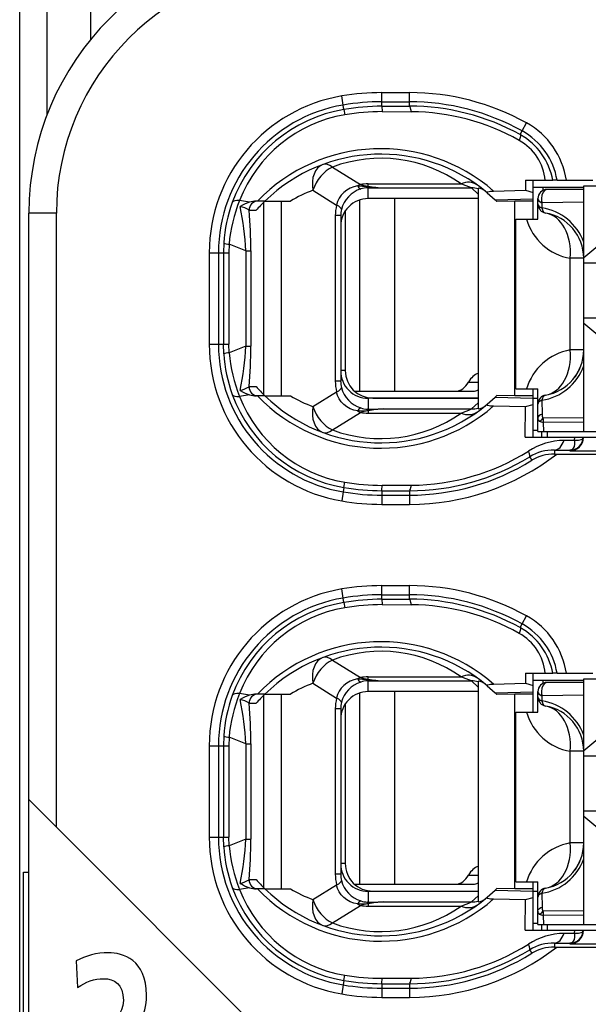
# Model space of a CAD drawing. Extents: x 0 to 240, y 0 to 169.
# Tile 13 of 26: x 48.46 to 54.66, y 59.22 to 69.96. Entities that reach past the tile are written whole.
import ezdxf

# ---------------------------------------------------------------- set-up
doc = ezdxf.new("R2010")
doc.units = 0
doc.header["$LTSCALE"] = 13.1923
doc.header["$MEASUREMENT"] = 0
doc.layers.get('0').update_dxf_attribs({"linetype": 'CONTINUOUS'})

msp = doc.modelspace()

# ---------------------------------------------------------------- linework, layer by layer
at = {"color": 7, "linetype": 'CONTINUOUS'}
for p, q in [((48.4606, 13.1936), (48.4606, 132.8286)), ((48.7607, 68.9217), (48.7607, 74.7674)), ((49.2358, 69.7403), (49.2358, 71.3195)), ((52.4108, 69.0113), (52.4108, 69.1601)), ((52.4108, 69.1601), (52.7106, 69.1601)), ((52.7106, 69.012), (52.7106, 69.1601)), ((51.9885, 69.0247), (51.9719, 69.1236)), ((52.4108, 69.0602), (52.7106, 69.0602)), ((51.9968, 68.9768), (51.9885, 69.0247)), ((51.9968, 68.9761), (52.0057, 68.919)), ((52.4108, 69.0113), (52.7106, 69.012)), ((52.4108, 69.0109), (52.4115, 68.9527)), ((52.4115, 68.9527), (52.7312, 68.9517)), ((53.9398, 68.7419), (53.9884, 68.8294)), ((53.9181, 68.7022), (53.9398, 68.7419)), ((51.8706, 68.3491), (52.1762, 68.1583)), ((53.9746, 68.2044), (53.9756, 68.0949)), ((53.9746, 68.2044), (54.2726, 68.2044)), ((54.0607, 67.7793), (54.0607, 68.2044)), ((54.2733, 68.2044), (54.2743, 68.2044)), ((54.3205, 68.2044), (54.2747, 68.2044)), ((54.3209, 68.2044), (54.7108, 68.2044)), ((51.6584, 68.0949), (51.9158, 67.9336)), ((51.996, 68.0725), (51.9675, 68.0432)), ((52.0291, 68.0976), (51.996, 68.0725)), ((52.0657, 68.1176), (52.0291, 68.0976)), ((52.1046, 68.1324), (52.0657, 68.1176)), ((52.1456, 68.1421), (52.1046, 68.1324)), ((52.1456, 68.1421), (52.2517, 68.1376)), ((52.2517, 68.1376), (52.2606, 68.141)), ((52.2517, 68.1376), (52.2517, 68.1217)), ((52.2658, 68.1355), (52.2517, 68.1376)), ((52.2606, 68.1221), (52.2517, 68.1217)), ((52.2606, 68.141), (52.2606, 68.1652)), ((52.2606, 68.1652), (53.2728, 68.1652)), ((52.2606, 68.0046), (52.2606, 68.1221)), ((52.2606, 68.1221), (52.4305, 68.1207)), ((52.2658, 68.1355), (52.261, 68.1224)), ((52.4305, 68.1207), (53.3862, 68.1207)), ((53.4606, 68.0518), (53.3862, 68.1207)), ((53.4606, 68.119), (53.4606, 65.7129)), ((53.5594, 68.0684), (53.6442, 67.9929)), ((53.6277, 68.0873), (53.9756, 68.0949)), ((53.9756, 68.0952), (54.0607, 68.0704)), ((54.06, 68.1293), (54.6109, 68.1293)), ((54.1651, 68.1293), (54.1651, 68.0935)), ((54.6109, 68.1045), (54.2106, 68.1045)), ((54.6109, 65.4645), (54.6109, 68.1445)), ((54.6109, 68.1445), (54.8107, 68.1445)), ((50.9649, 67.9646), (50.8588, 67.9853)), ((51.1344, 67.9771), (51.0414, 67.9771)), ((51.1223, 65.8666), (51.1223, 67.965)), ((51.1348, 67.9771), (51.4124, 67.9771)), ((51.3167, 65.8545), (51.3167, 67.9771)), ((51.9268, 67.9726), (51.9158, 67.9336)), ((51.9444, 68.0094), (51.9268, 67.9726)), ((51.9675, 68.0432), (51.9444, 68.0094)), ((52.1642, 67.9888), (52.1642, 65.9045)), ((53.4606, 68.0046), (52.2606, 68.0046)), ((52.5459, 68.0046), (52.5459, 65.9045)), ((53.6442, 67.9929), (54.0607, 68.0019)), ((53.6442, 67.9929), (53.6608, 67.9771)), ((53.6611, 67.9767), (53.6652, 67.9729)), ((53.8606, 67.9771), (53.6652, 67.9729)), ((53.8606, 65.8545), (53.8606, 67.9771)), ((54.0607, 67.9771), (53.8606, 67.9771)), ((54.1107, 67.7793), (54.1107, 68.0046)), ((54.1555, 67.9602), (54.1548, 67.903)), ((54.6109, 67.9664), (54.1555, 67.9602)), ((50.9611, 67.8772), (51.0393, 67.8772)), ((52.0105, 67.8699), (52.0105, 66.1294)), ((48.5605, 51.0441), (48.5605, 67.8448)), ((48.8606, 67.8448), (48.5605, 67.8448)), ((48.8606, 61.1532), (48.8606, 67.8448)), ((51.902, 67.8186), (51.902, 66.013)), ((51.9606, 67.8186), (51.902, 67.8186)), ((51.9606, 67.8186), (51.9606, 66.013)), ((53.8709, 65.9293), (53.8709, 67.7793)), ((53.8709, 67.7793), (54.1107, 67.7793)), ((54.6109, 67.3624), (54.8907, 67.5933)), ((50.6855, 67.5209), (50.6817, 67.4145)), ((50.7434, 67.5075), (50.7403, 67.4145)), ((50.9263, 67.4355), (50.7434, 67.5075)), ((50.9263, 67.4355), (50.9263, 66.3957)), ((50.9263, 67.4355), (50.9818, 67.4355)), ((50.9818, 67.4355), (50.9818, 66.3957)), ((50.5274, 67.4145), (50.5274, 66.4171)), ((50.5274, 67.4145), (50.7403, 67.4145)), ((50.6276, 67.4145), (50.6276, 66.4171)), ((50.6817, 67.4145), (50.6817, 66.4171)), ((50.7403, 67.4145), (50.7403, 66.4171)), ((54.4642, 66.3544), (54.4642, 67.3545)), ((54.6109, 67.3545), (54.4642, 67.3545)), ((54.6109, 67.3045), (55.4987, 67.3045)), ((54.6109, 66.7044), (55.4987, 66.7044)), ((54.6109, 66.6465), (54.8907, 66.4157)), ((50.5274, 66.4171), (50.7403, 66.4171)), ((50.6855, 66.3107), (50.6817, 66.4171)), ((50.7434, 66.3241), (50.7403, 66.4171)), ((50.9263, 66.3957), (50.7434, 66.3241)), ((50.9263, 66.3957), (50.9818, 66.3957)), ((54.6109, 66.3544), (54.4642, 66.3544)), ((52.0105, 66.1294), (51.9606, 66.1294)), ((50.9611, 65.9544), (51.0393, 65.9544)), ((51.9606, 66.013), (51.902, 66.013)), ((53.3548, 66.0044), (53.4606, 66.0044)), ((53.8709, 65.9293), (54.1107, 65.9293)), ((54.0607, 65.4046), (54.0607, 65.9293)), ((54.1107, 65.4645), (54.1107, 65.9293)), ((50.9649, 65.8666), (50.8588, 65.8466)), ((51.1344, 65.8545), (51.0414, 65.8545)), ((51.1348, 65.8545), (51.4124, 65.8545)), ((51.6584, 65.737), (51.9158, 65.8976)), ((51.9268, 65.859), (51.9158, 65.8976)), ((51.9444, 65.8221), (51.9268, 65.859)), ((51.9675, 65.7884), (51.9444, 65.8221)), ((52.1121, 65.9045), (53.4065, 65.9045)), ((52.2606, 65.827), (52.2606, 65.7094)), ((53.4606, 65.827), (52.2606, 65.827)), ((52.3106, 65.8294), (53.4606, 65.8294)), ((53.5594, 65.7632), (53.6442, 65.839)), ((53.6442, 65.839), (53.6608, 65.8545)), ((53.6442, 65.839), (54.0607, 65.8297)), ((53.6611, 65.8549), (53.6652, 65.859)), ((53.8606, 65.8545), (53.6652, 65.859)), ((54.0607, 65.8545), (53.8606, 65.8545)), ((54.0607, 65.8294), (54.1107, 65.8294)), ((54.1548, 65.8059), (54.1572, 65.6561)), ((51.996, 65.7591), (51.9675, 65.7884)), ((52.0291, 65.7339), (51.996, 65.7591)), ((52.0657, 65.7139), (52.0291, 65.7339)), ((52.1046, 65.6991), (52.0657, 65.7139)), ((52.1456, 65.6895), (52.1046, 65.6991)), ((52.2517, 65.694), (52.2517, 65.7094)), ((52.2606, 65.7094), (52.2517, 65.7094)), ((52.2606, 65.7094), (52.4305, 65.7109)), ((52.2658, 65.6957), (52.261, 65.7091)), ((52.4305, 65.7109), (53.3862, 65.7109)), ((53.4606, 65.7797), (53.3862, 65.7109)), ((53.6277, 65.7443), (53.9756, 65.7363)), ((53.9725, 65.4046), (53.9756, 65.7363)), ((53.9756, 65.7363), (54.0607, 65.7611)), ((51.8706, 65.4824), (52.1762, 65.6733)), ((52.1456, 65.6895), (52.2517, 65.694)), ((52.2658, 65.6957), (52.2517, 65.694)), ((52.2517, 65.694), (52.2606, 65.6905)), ((52.2606, 65.6905), (52.2606, 65.6664)), ((52.2606, 65.6664), (53.2728, 65.6664)), ((54.6109, 65.6157), (54.1662, 65.6109)), ((54.1369, 65.5737), (54.1727, 65.562)), ((54.6109, 65.5661), (54.1727, 65.562)), ((54.1741, 65.4645), (54.1727, 65.562)), ((53.9725, 65.4046), (57.6857, 65.4046)), ((54.0607, 65.4793), (54.1107, 65.4793)), ((54.111, 65.4645), (57.5407, 65.4645)), ((54.1558, 65.4046), (54.1558, 65.4645)), ((54.2106, 65.4645), (54.2106, 65.4046)), ((54.5117, 65.3704), (54.5124, 65.4046)), ((54.5689, 65.3732), (54.5823, 65.3773)), ((54.5823, 65.3773), (54.593, 65.3832)), ((54.593, 65.3832), (54.6002, 65.3905)), ((54.6002, 65.3905), (54.6044, 65.4042)), ((54.3966, 65.3691), (54.5117, 65.3704)), ((54.4852, 65.2692), (54.4697, 65.2623)), ((54.4969, 65.2826), (54.4852, 65.2692)), ((54.5055, 65.3023), (54.4969, 65.2826)), ((54.5107, 65.3267), (54.5055, 65.3023)), ((54.512, 65.3477), (54.5107, 65.3267)), ((54.5117, 65.3704), (54.512, 65.3477)), ((54.5117, 65.3704), (54.5524, 65.3704)), ((54.5524, 65.3704), (54.5689, 65.3732)), ((54.0214, 65.1896), (54.0452, 65.1513)), ((54.2912, 65.263), (54.2912, 65.2196)), ((54.2912, 65.263), (54.4607, 65.2609)), ((54.2912, 65.2196), (55.2807, 65.2196)), ((54.4697, 65.2623), (54.4607, 65.2609)), ((54.4607, 65.2609), (54.4607, 65.2547)), ((54.4607, 65.2547), (55.2459, 65.2547)), ((51.9968, 64.8551), (51.9885, 64.8068)), ((51.9968, 64.8554), (52.0057, 64.9129)), ((52.4108, 64.8206), (52.4115, 64.8785)), ((52.4115, 64.8785), (52.7312, 64.8799)), ((51.9885, 64.8068), (51.9719, 64.7083)), ((52.4108, 64.8199), (52.4108, 64.6711)), ((52.4108, 64.8199), (52.7106, 64.8199)), ((52.4108, 64.7714), (52.7106, 64.7714)), ((52.7106, 64.8199), (52.7106, 64.6711)), ((52.4108, 64.6711), (52.7106, 64.6711)), ((52.4108, 63.6362), (52.4108, 63.785)), ((52.4108, 63.785), (52.7106, 63.785)), ((52.7106, 63.6368), (52.7106, 63.785)), ((51.9885, 63.65), (51.9719, 63.7485)), ((52.4108, 63.6851), (52.7106, 63.6851)), ((51.9968, 63.6017), (51.9885, 63.65)), ((51.9968, 63.601), (52.0057, 63.5438)), ((52.4108, 63.6362), (52.7106, 63.6368)), ((52.4108, 63.6358), (52.4115, 63.5776)), ((52.4115, 63.5776), (52.7312, 63.5766)), ((53.9398, 63.3667), (53.9884, 63.4543)), ((53.9181, 63.3271), (53.9398, 63.3667)), ((51.8706, 62.974), (52.1762, 62.7831)), ((53.9746, 62.8293), (53.9756, 62.7201)), ((53.9746, 62.8293), (54.2726, 62.8293)), ((54.0607, 62.4045), (54.0607, 62.8293)), ((54.2733, 62.8293), (54.2743, 62.8293)), ((54.3205, 62.8293), (54.2747, 62.8293)), ((54.3209, 62.8293), (54.7108, 62.8293)), ((51.6584, 62.7197), (51.9158, 62.5589)), ((51.996, 62.6974), (51.9675, 62.6681)), ((52.0291, 62.7225), (51.996, 62.6974)), ((52.0657, 62.7425), (52.0291, 62.7225)), ((52.1046, 62.7573), (52.0657, 62.7425)), ((52.1456, 62.7673), (52.1046, 62.7573)), ((52.1456, 62.7673), (52.2517, 62.7625)), ((52.2517, 62.7625), (52.2606, 62.7659)), ((52.2517, 62.7625), (52.2517, 62.7466)), ((52.2658, 62.7604), (52.2517, 62.7625)), ((52.2606, 62.747), (52.2517, 62.7466)), ((52.2606, 62.7659), (52.2606, 62.7901)), ((52.2606, 62.7901), (53.2728, 62.7901)), ((52.2606, 62.6295), (52.2606, 62.747)), ((52.2606, 62.747), (52.4305, 62.7456)), ((52.2658, 62.7604), (52.261, 62.7473)), ((52.4305, 62.7456), (53.3862, 62.7456)), ((53.4606, 62.6767), (53.3862, 62.7456)), ((53.4606, 62.7439), (53.4606, 60.3378)), ((53.5594, 62.6932), (53.6442, 62.6178)), ((53.6277, 62.7122), (53.9756, 62.7201)), ((53.9756, 62.7201), (54.0607, 62.6953)), ((54.06, 62.7542), (54.6109, 62.7542)), ((54.1651, 62.7542), (54.1651, 62.7184)), ((54.6109, 62.7294), (54.2106, 62.7294)), ((54.6109, 60.0894), (54.6109, 62.7694)), ((54.6109, 62.7694), (54.8107, 62.7694)), ((50.9649, 62.5895), (50.8588, 62.6102)), ((51.1344, 62.6019), (51.0414, 62.6019)), ((51.1223, 60.4914), (51.1223, 62.5899)), ((51.1348, 62.6019), (51.4124, 62.6019)), ((51.3167, 60.4794), (51.3167, 62.6019)), ((51.9268, 62.5975), (51.9158, 62.5589)), ((51.9444, 62.6343), (51.9268, 62.5975)), ((51.9675, 62.6681), (51.9444, 62.6343)), ((52.1642, 62.6137), (52.1642, 60.5293)), ((53.4606, 62.6295), (52.2606, 62.6295)), ((52.5459, 62.6295), (52.5459, 60.5293)), ((53.6442, 62.6178), (54.0607, 62.6267)), ((53.6442, 62.6178), (53.6608, 62.6019)), ((53.6611, 62.6016), (53.6652, 62.5978)), ((53.8606, 62.6019), (53.6652, 62.5978)), ((53.8606, 60.4794), (53.8606, 62.6019)), ((54.0607, 62.6019), (53.8606, 62.6019)), ((54.1107, 62.4045), (54.1107, 62.6295)), ((54.6109, 62.5913), (54.1555, 62.585)), ((50.9611, 62.502), (51.0393, 62.502)), ((52.0105, 62.4948), (52.0105, 60.7546)), ((54.1555, 62.585), (54.1548, 62.5279)), ((51.902, 62.4434), (51.902, 60.6379)), ((51.9606, 62.4434), (51.902, 62.4434)), ((51.9606, 62.4434), (51.9606, 60.6379)), ((53.8709, 60.5545), (53.8709, 62.4045)), ((53.8709, 62.4045), (54.1107, 62.4045)), ((54.6109, 61.9873), (54.8907, 62.2182)), ((50.6855, 62.1458), (50.6817, 62.0393)), ((50.7434, 62.1324), (50.7403, 62.0393)), ((50.9263, 62.0604), (50.7434, 62.1324)), ((50.9263, 62.0604), (50.9263, 61.0206)), ((50.9263, 62.0604), (50.9818, 62.0604)), ((50.9818, 62.0604), (50.9818, 61.0206)), ((50.5274, 62.0393), (50.5274, 61.042)), ((50.5274, 62.0393), (50.7403, 62.0393)), ((50.6276, 62.0393), (50.6276, 61.042)), ((50.6817, 62.0393), (50.6817, 61.042)), ((50.7403, 62.0393), (50.7403, 61.042)), ((54.4642, 60.9792), (54.4642, 61.9794)), ((54.6109, 61.9794), (54.4642, 61.9794)), ((54.6109, 61.9294), (55.4987, 61.9294)), ((48.5609, 61.4526), (48.8606, 61.1532)), ((54.6109, 61.3293), (55.4987, 61.3293)), ((54.6109, 61.2717), (54.8907, 61.0406)), ((51.1606, 58.8529), (48.8606, 61.1532)), ((50.5274, 61.042), (50.7403, 61.042)), ((50.6855, 60.9355), (50.6817, 61.042)), ((50.7434, 60.9489), (50.7403, 61.042)), ((50.9263, 61.0206), (50.7434, 60.9489)), ((50.9263, 61.0206), (50.9818, 61.0206)), ((54.6109, 60.9792), (54.4642, 60.9792)), ((48.501, 58.228), (48.501, 60.6609)), ((48.501, 60.6609), (48.5605, 60.6609)), ((52.0105, 60.7546), (51.9606, 60.7546)), ((50.9611, 60.5796), (51.0393, 60.5796)), ((51.9606, 60.6379), (51.902, 60.6379)), ((53.3548, 60.6293), (53.4606, 60.6293)), ((53.8709, 60.5545), (54.1107, 60.5545)), ((54.0607, 60.0294), (54.0607, 60.5545)), ((54.1107, 60.0894), (54.1107, 60.5545)), ((50.9649, 60.4914), (50.8588, 60.4715)), ((51.1344, 60.4794), (51.0414, 60.4794)), ((51.1348, 60.4794), (51.4124, 60.4794)), ((51.6584, 60.3619), (51.9158, 60.5224)), ((51.9268, 60.4838), (51.9158, 60.5224)), ((51.9444, 60.447), (51.9268, 60.4838)), ((51.9675, 60.4136), (51.9444, 60.447)), ((52.1121, 60.5293), (53.4065, 60.5293)), ((52.2606, 60.4518), (52.2606, 60.3343)), ((53.4606, 60.4518), (52.2606, 60.4518)), ((52.3106, 60.4542), (53.4606, 60.4542)), ((53.5594, 60.3881), (53.6442, 60.4639)), ((53.6442, 60.4639), (53.6608, 60.4794)), ((53.6442, 60.4639), (54.0607, 60.4549)), ((53.6611, 60.4797), (53.6652, 60.4838)), ((53.8606, 60.4794), (53.6652, 60.4838)), ((54.0607, 60.4794), (53.8606, 60.4794)), ((54.0607, 60.4542), (54.1107, 60.4542)), ((51.996, 60.3839), (51.9675, 60.4136)), ((52.0291, 60.3588), (51.996, 60.3839)), ((52.0657, 60.3388), (52.0291, 60.3588)), ((52.1046, 60.324), (52.0657, 60.3388)), ((52.2517, 60.3188), (52.2517, 60.3343)), ((52.2606, 60.3343), (52.2517, 60.3343)), ((52.2606, 60.3343), (52.4305, 60.3357)), ((52.2658, 60.3206), (52.261, 60.334)), ((52.4305, 60.3357), (53.3862, 60.3357)), ((53.4606, 60.4046), (53.3862, 60.3357)), ((53.6277, 60.3695), (53.9756, 60.3612)), ((53.9725, 60.0294), (53.9756, 60.3612)), ((53.9756, 60.3612), (54.0607, 60.386)), ((54.1548, 60.4308), (54.1572, 60.2809)), ((51.8706, 60.1073), (52.1762, 60.2982)), ((52.1456, 60.3144), (52.1046, 60.324)), ((52.1456, 60.3144), (52.2517, 60.3188)), ((52.2658, 60.3206), (52.2517, 60.3188)), ((52.2517, 60.3188), (52.2606, 60.3157)), ((52.2606, 60.3157), (52.2606, 60.2913)), ((52.2606, 60.2913), (53.2728, 60.2913)), ((54.1107, 60.2351), (54.1121, 60.2434)), ((54.1121, 60.2434), (54.1155, 60.2513)), ((54.1155, 60.2513), (54.121, 60.2589)), ((54.121, 60.2589), (54.1283, 60.2658)), ((54.1283, 60.2658), (54.1414, 60.2744)), ((54.1414, 60.2744), (54.1572, 60.2809)), ((54.6109, 60.2406), (54.1662, 60.2358)), ((54.1369, 60.1986), (54.1727, 60.1869)), ((54.6109, 60.191), (54.1727, 60.1869)), ((54.1741, 60.0894), (54.1727, 60.1869)), ((53.9725, 60.0294), (57.6857, 60.0294)), ((54.0607, 60.1042), (54.1107, 60.1042)), ((54.111, 60.0894), (57.5407, 60.0894)), ((54.1558, 60.0294), (54.1558, 60.0894)), ((54.2106, 60.0894), (54.2106, 60.0294)), ((54.5117, 59.9953), (54.5124, 60.0294)), ((54.593, 60.0081), (54.6002, 60.0153)), ((54.6002, 60.0153), (54.6044, 60.0291)), ((54.3966, 59.994), (54.5117, 59.9953)), ((54.4969, 59.9078), (54.4852, 59.8941)), ((54.5055, 59.9271), (54.4969, 59.9078)), ((54.5107, 59.9516), (54.5055, 59.9271)), ((54.512, 59.9726), (54.5107, 59.9516)), ((54.5117, 59.9953), (54.512, 59.9726)), ((54.5117, 59.9953), (54.5524, 59.9953)), ((54.5524, 59.9953), (54.5689, 59.9981)), ((54.5689, 59.9981), (54.5823, 60.0022)), ((54.5823, 60.0022), (54.593, 60.0081)), ((54.0214, 59.8145), (54.0452, 59.7762)), ((54.2912, 59.8878), (54.2912, 59.8444)), ((54.2912, 59.8878), (54.4607, 59.8858)), ((54.2912, 59.8444), (55.2807, 59.8444)), ((54.4697, 59.8871), (54.4607, 59.8858)), ((54.4607, 59.8858), (54.4607, 59.8796)), ((54.4607, 59.8796), (55.2459, 59.8796)), ((54.4852, 59.8941), (54.4697, 59.8871)), ((51.9968, 59.4799), (51.9885, 59.4317)), ((51.9968, 59.4803), (52.0057, 59.5378)), ((52.4108, 59.4455), (52.4115, 59.5037)), ((52.4115, 59.5037), (52.7312, 59.5048)), ((51.9885, 59.4317), (51.9719, 59.3332)), ((52.4108, 59.4451), (52.4108, 59.296)), ((52.4108, 59.4451), (52.7106, 59.4448)), ((52.4108, 59.3962), (52.7106, 59.3962)), ((52.7106, 59.4448), (52.7106, 59.296)), ((52.4108, 59.296), (52.7106, 59.296))]:
    msp.add_line(p, q, dxfattribs=at)
for centre, radius, start, end in [((51.5609, 67.8444), 3.0004, 90.00668, 179.99332), ((51.5604, 67.8446), 2.6998, 89.99649, 179.99602), ((52.4127, 66.4815), 2.6787, 90.03939, 99.47112), ((52.7112, 66.5285), 2.6316, 60.96488, 90.01261), ((52.261, 67.4142), 1.7337, 99.60002, 179.99155), ((52.4094, 66.5466), 2.5136, 89.9662, 99.63955), ((52.7107, 66.5283), 2.5319, 60.95988, 90.00397), ((52.2605, 67.4147), 1.6329, 99.59024, 180.00697), ((52.2582, 67.4244), 1.574, 99.56243, 159.99186), ((52.4125, 66.4844), 2.5269, 90.03689, 99.46939), ((52.4119, 66.4918), 2.4609, 90.01, 99.50162), ((52.7151, 66.521), 2.491, 61.12209, 90.10465), ((52.7168, 66.5267), 2.425, 60.60586, 89.65974), ((52.2555, 67.4403), 1.4993, 99.59069, 158.68313), ((53.572, 68.0779), 0.8591, 8.46994, 61.0108), ((53.5721, 68.0779), 0.759, 9.59724, 61.02289), ((53.6347, 68.1517), 0.5584, 5.4173, 60.80284), ((53.5759, 68.0827), 0.7076, 9.90559, 61.10905), ((52.3979, 66.6766), 1.8715, 48.91953, 135.9824), ((52.3978, 66.6772), 1.8124, 50.13703, 134.17583), ((52.3977, 66.9307), 1.5132, 54.66707, 110.38295), ((52.1851, 66.6796), 1.5101, 110.41258, 120.77536), ((52.2747, 67.8077), 0.3164, 107.53672, 165.38627), ((52.2583, 67.8657), 0.2562, 91.47394, 107.94935), ((52.4796, 69.2516), 1.1319, 258.84457, 267.51233), ((53.44, 67.9639), 0.1564, 50.85247, 82.45126), ((54.2107, 68.0045), 0.1, 90.02413, 179.95564), ((52.2881, 67.4121), 1.6063, 159.94621, 176.11611), ((52.4417, 67.3501), 1.7056, 158.13355, 174.70555), ((51.0448, 67.7142), 0.2628, 90.74587, 107.69846), ((52.2538, 66.8083), 1.6178, 133.78325, 138.65096), ((52.2611, 67.7044), 0.3002, 90.0966, 180.16581), ((48.0241, 67.3107), 2.905, 2.46074, 12.0485), ((46.0081, 67.424), 4.9737, 0.13211, 5.22745), ((54.0703, 67.3344), 0.5745, 19.78664, 81.55014), ((54.1106, 67.3542), 0.5003, 0.03283, 80.3965), ((54.5639, 67.9456), 0.5994, 196.10403, 260.41735), ((52.2601, 66.4169), 1.7327, 179.9936, 260.42655), ((52.2602, 66.4166), 1.6325, 179.98321, 260.41958), ((48.0245, 66.5204), 2.9045, 347.95071, 357.54005), ((46.0098, 66.4075), 4.972, 354.77159, 359.86458), ((54.5635, 65.764), 0.5987, 99.55239, 163.97349), ((54.111, 66.3547), 0.4999, 279.56789, 359.96253), ((52.283, 66.4183), 1.6011, 183.85575, 200.08007), ((52.4367, 66.4807), 1.7005, 185.28522, 201.895), ((52.2613, 66.1274), 0.3004, 179.86856, 269.86903), ((52.3106, 66.1295), 0.3001, 180.00633, 269.99367), ((54.0699, 66.3751), 0.5751, 278.48681, 340.17641), ((54.1025, 66.359), 0.5092, 320.03243, 339.75333), ((52.4187, 67.1766), 1.843, 221.54142, 225.82213), ((52.2522, 66.0128), 0.2917, 179.96009, 193.69323), ((52.2731, 66.023), 0.3148, 194.59408, 252.66564), ((52.2587, 66.4077), 1.5746, 200.02236, 260.42531), ((52.2555, 66.391), 1.4991, 201.297, 260.40798), ((52.3979, 67.1544), 1.8711, 224.00642, 311.09158), ((52.3978, 67.1548), 1.8128, 225.83392, 309.85314), ((52.1802, 67.1459), 1.5024, 239.26769, 249.6781), ((52.4775, 64.5804), 1.1314, 92.38083, 101.05106), ((52.718, 67.248), 1.6761, 289.33145, 293.49449), ((52.3978, 66.8998), 1.5122, 249.59703, 305.35295), ((52.3047, 65.2391), 0.4532, 95.58221, 106.51424), ((54.4608, 65.4045), 0.1436, 269.96057, 0.02537), ((54.4112, 64.6202), 0.749, 91.11314, 122.595), ((52.7104, 67.3045), 2.6334, 270.00283, 307.65314), ((52.7177, 67.3039), 2.4839, 269.8357, 301.65961), ((52.7163, 67.3075), 2.4277, 270.35382, 302.12828), ((54.2805, 64.7698), 0.4933, 88.75388, 121.679), ((54.2896, 64.7478), 0.4718, 89.80529, 121.19801), ((52.7105, 67.3054), 2.5341, 270.00102, 301.78293), ((52.4132, 67.3055), 2.4856, 260.35425, 269.94514), ((52.4131, 67.306), 2.4276, 260.33814, 269.96183), ((52.4094, 67.285), 2.5136, 260.36045, 270.0338), ((52.4103, 67.2712), 2.6001, 260.29375, 270.0124), ((52.4127, 61.1063), 2.6787, 90.03939, 99.47112), ((52.7112, 61.1534), 2.6316, 60.96488, 90.01261), ((52.261, 62.0391), 1.7337, 99.60024, 179.9925), ((52.4104, 61.1342), 2.5509, 89.98963, 99.52065), ((52.7108, 61.1535), 2.5316, 60.95606, 90.00471), ((52.2612, 62.0394), 1.6335, 99.60966, 180.00122), ((52.2591, 62.0487), 1.575, 99.5873, 159.98464), ((52.4124, 61.1129), 2.5232, 90.03486, 99.48111), ((52.4091, 61.1505), 2.4271, 89.9437, 99.56792), ((52.7152, 61.1459), 2.4909, 61.12345, 90.10643), ((52.7167, 61.1512), 2.4254, 60.60827, 89.65718), ((52.2565, 62.0646), 1.5004, 99.62041, 158.67471), ((53.572, 62.7028), 0.8591, 8.46994, 61.0108), ((53.5722, 62.7028), 0.759, 9.59793, 61.02575), ((53.634, 62.7766), 0.5591, 5.41419, 60.76343), ((53.5759, 62.7076), 0.7076, 9.90547, 61.10918), ((52.3979, 61.3015), 1.8715, 48.92055, 135.98138), ((52.3977, 61.3021), 1.8124, 50.13517, 134.1761), ((52.3977, 61.5557), 1.5131, 54.6664, 110.38646), ((52.1836, 61.3071), 1.5071, 110.39561, 120.77897), ((52.2747, 62.4324), 0.3165, 107.53255, 165.3085), ((52.4791, 63.8719), 1.1274, 258.82699, 267.5299), ((52.718, 61.2085), 1.6761, 66.50551, 70.66855), ((54.2107, 62.6294), 0.1, 90.03772, 179.94205), ((52.2881, 62.037), 1.6063, 159.94615, 176.11617), ((52.4419, 61.9749), 1.7058, 158.13478, 174.70423), ((51.0448, 62.3391), 0.2628, 90.74587, 107.69846), ((52.3391, 61.356), 1.7328, 134.04224, 138.59517), ((52.2611, 62.3293), 0.3002, 90.0966, 180.16581), ((48.025, 61.9357), 2.9041, 2.46013, 12.05016), ((46.0075, 62.0489), 4.9743, 0.13241, 5.22714), ((54.0703, 61.9592), 0.5745, 19.7851, 81.54637), ((54.5639, 62.5703), 0.5993, 196.05928, 260.41508), ((54.1109, 61.9793), 0.5001, 0.00864, 80.42069), ((52.2604, 61.042), 1.733, 180.00124, 260.41769), ((52.2608, 61.042), 1.6332, 180.00025, 260.4013), ((48.0202, 61.1459), 2.9088, 347.95771, 357.53199), ((46.0177, 61.0323), 4.9641, 354.76741, 359.86446), ((54.5635, 60.3887), 0.5988, 99.54663, 163.93176), ((54.111, 60.9796), 0.4999, 279.56428, 359.9619), ((52.2855, 61.0437), 1.6036, 183.8701, 200.06757), ((52.4367, 61.1056), 1.7005, 185.28531, 201.895), ((54.0698, 61), 0.5752, 278.49427, 340.17425), ((54.1029, 60.9837), 0.5088, 320.02378, 339.76199), ((52.2614, 60.7523), 0.3005, 179.82428, 269.84593), ((52.3107, 60.7544), 0.3002, 179.95438, 269.98503), ((52.3542, 61.7357), 1.7508, 221.32279, 225.83736), ((52.254, 60.6379), 0.2934, 180.00145, 193.65187), ((52.2736, 60.6484), 0.3154, 194.6498, 252.60035), ((52.2587, 61.0326), 1.5747, 200.02192, 260.42379), ((52.2555, 61.0159), 1.499, 201.29555, 260.40932), ((51.0951, 60.8921), 0.4213, 236.94842, 252.00205), ((52.3977, 61.779), 1.8708, 224.00418, 311.10799), ((52.3978, 61.7797), 1.8127, 225.83287, 309.85427), ((52.1818, 61.7737), 1.5057, 239.27225, 249.66017), ((54.2109, 60.3878), 0.1003, 99.68483, 180.02596), ((52.4772, 59.2055), 1.1311, 92.36819, 101.04022), ((52.7253, 61.8555), 1.6573, 289.29259, 293.50244), ((52.3978, 61.5245), 1.5121, 249.59487, 305.35498), ((52.304, 59.8668), 0.4503, 95.52324, 106.52527), ((54.4608, 60.0294), 0.1436, 269.97164, 0.02775), ((54.4113, 59.2448), 0.7493, 91.11982, 122.58833), ((52.7105, 61.9293), 2.6334, 270.00165, 307.65207), ((52.7176, 61.9287), 2.484, 269.83709, 301.66096), ((52.7163, 61.9324), 2.4277, 270.35378, 302.12806), ((54.2805, 59.3947), 0.4933, 88.75388, 121.679), ((54.2896, 59.3723), 0.4721, 89.80833, 121.17971), ((52.7105, 61.9303), 2.5341, 270.00253, 301.78422), ((52.4083, 61.8972), 2.4521, 260.33784, 270.05934), ((52.4084, 61.8979), 2.3942, 260.31618, 270.0737), ((52.4125, 61.9473), 2.5511, 260.4316, 269.96264), ((52.4104, 61.8999), 2.6039, 260.30566, 270.01006)]:
    msp.add_arc(centre, radius, start, end, dxfattribs=at)
for points in [[(52.7312, 68.9517), (52.7257, 68.9892), (52.7185, 69.0106), (52.7106, 69.012)], [(51.8706, 68.3491), (51.8327, 68.3777), (51.7962, 68.387), (51.7659, 68.376)], [(51.7659, 68.376), (51.678, 68.3429), (51.6336, 68.2272), (51.6584, 68.0949)], [(51.8706, 68.3491), (51.7773, 68.3071), (51.6936, 68.2065), (51.6584, 68.0949)], [(53.4461, 68.1555), (53.401, 68.1876), (53.3383, 68.1913), (53.2728, 68.1652)], [(52.1762, 68.1583), (52.1659, 68.1535), (52.1556, 68.1483), (52.1456, 68.1421)], [(52.1463, 68.1424), (52.1525, 68.1273), (52.1642, 68.1156), (52.179, 68.1086)], [(52.1759, 68.1583), (52.2038, 68.15), (52.2321, 68.1441), (52.2606, 68.141)], [(52.2606, 68.1652), (52.2324, 68.1652), (52.2042, 68.1628), (52.1762, 68.1583)], [(52.2658, 68.1355), (52.3206, 68.1279), (52.3754, 68.1228), (52.4305, 68.1207)], [(53.3862, 68.1207), (53.349, 68.1369), (53.3111, 68.1514), (53.2728, 68.1652)], [(53.4606, 68.1121), (53.4365, 68.118), (53.4113, 68.1211), (53.3862, 68.1207)], [(50.8588, 67.9853), (50.8154, 67.9881), (50.7865, 67.9798), (50.7792, 67.9629)], [(50.9649, 67.9646), (50.9298, 67.9536), (50.896, 67.9378), (50.8653, 67.9171)], [(51.0597, 67.9771), (51.0052, 67.9771), (50.9611, 67.9323), (50.9611, 67.8772)], [(54.1107, 68.0046), (54.1107, 67.9867), (54.1276, 67.9702), (54.1555, 67.9602)], [(50.9615, 67.8778), (50.9325, 67.8975), (50.8998, 67.9109), (50.865, 67.9164)], [(51.9158, 67.9336), (51.9065, 67.8961), (51.902, 67.8575), (51.902, 67.8186)], [(51.9688, 67.8875), (51.9705, 67.8999), (51.9516, 67.9164), (51.9158, 67.9336)], [(51.9688, 67.8875), (51.9633, 67.8651), (51.9606, 67.842), (51.9606, 67.8186)], [(54.1107, 67.9461), (54.1107, 67.9288), (54.1272, 67.9126), (54.1548, 67.903)], [(54.1107, 67.9461), (54.1107, 67.9226), (54.119, 67.8999), (54.1344, 67.8816)], [(54.1344, 67.8816), (54.142, 67.8727), (54.151, 67.8651), (54.1613, 67.8592)], [(54.1548, 67.903), (54.16, 67.8716), (54.1748, 67.851), (54.1941, 67.8475)], [(54.1613, 67.8592), (54.1713, 67.8534), (54.1824, 67.8496), (54.1941, 67.8475)], [(54.4642, 67.3545), (54.4855, 67.606), (54.3694, 67.8179), (54.1941, 67.8475)], [(50.6852, 67.5199), (50.7038, 67.5127), (50.7234, 67.5088), (50.7434, 67.5082)], [(54.1941, 65.8617), (54.3694, 65.8914), (54.4855, 66.1029), (54.4642, 66.3544)], [(50.7434, 66.3234), (50.7234, 66.3227), (50.7038, 66.3186), (50.6852, 66.3117)], [(53.4609, 66.0988), (53.4199, 66.086), (53.3824, 66.0529), (53.3548, 66.0044)], [(50.865, 65.9148), (50.8998, 65.921), (50.9325, 65.9341), (50.9615, 65.9541)], [(50.8653, 65.9141), (50.896, 65.8938), (50.9298, 65.8776), (50.9649, 65.8666)], [(50.9611, 65.9544), (50.9611, 65.8993), (51.0052, 65.8545), (51.0597, 65.8545)], [(51.902, 66.013), (51.902, 65.974), (51.9065, 65.9355), (51.9158, 65.8976)], [(51.9158, 65.8976), (51.9516, 65.9148), (51.9705, 65.9317), (51.9688, 65.9437)], [(53.2149, 65.9045), (53.2684, 65.9062), (53.319, 65.9423), (53.3548, 66.0044)], [(53.4065, 65.9045), (53.4247, 65.9051), (53.443, 65.91), (53.4602, 65.9182)], [(50.7792, 65.8686), (50.7865, 65.8514), (50.8154, 65.8438), (50.8588, 65.8466)], [(50.9649, 65.8666), (50.9897, 65.859), (51.0156, 65.8549), (51.0414, 65.8545)], [(54.1941, 65.8617), (54.1458, 65.8535), (54.1107, 65.8114), (54.1107, 65.7629)], [(54.1548, 65.8059), (54.1272, 65.7963), (54.1107, 65.7804), (54.1107, 65.7629)], [(54.1941, 65.8617), (54.1748, 65.8583), (54.16, 65.8373), (54.1548, 65.8059)], [(51.6584, 65.737), (51.6336, 65.604), (51.678, 65.4883), (51.7659, 65.4555)], [(51.6584, 65.737), (51.6936, 65.6251), (51.7773, 65.5241), (51.8706, 65.4824)], [(52.179, 65.7229), (52.1642, 65.716), (52.1525, 65.7039), (52.1463, 65.6891)], [(52.1793, 65.7222), (52.2027, 65.7146), (52.2269, 65.7101), (52.2517, 65.7094)], [(52.4305, 65.7109), (52.3754, 65.7088), (52.3206, 65.7039), (52.2658, 65.6957)], [(53.3862, 65.7109), (53.4113, 65.7105), (53.4365, 65.7136), (53.4606, 65.7198)], [(53.4606, 65.7129), (53.4892, 65.7164), (53.5164, 65.7281), (53.5388, 65.746)], [(52.1456, 65.6895), (52.1556, 65.6833), (52.1659, 65.6778), (52.1762, 65.6733)], [(52.1762, 65.6733), (52.2042, 65.6688), (52.2324, 65.6664), (52.2606, 65.6664)], [(53.2728, 65.6664), (53.3383, 65.6405), (53.401, 65.644), (53.4461, 65.676)], [(54.1107, 65.6099), (54.11, 65.5933), (54.1207, 65.5786), (54.1369, 65.5737)], [(54.1572, 65.6561), (54.1283, 65.6461), (54.1107, 65.6288), (54.1107, 65.6102)], [(54.1662, 65.6109), (54.1541, 65.6006), (54.1441, 65.5878), (54.1369, 65.5737)], [(54.1572, 65.6557), (54.1562, 65.6405), (54.1592, 65.6247), (54.1662, 65.6106)], [(54.1662, 65.6109), (54.1668, 65.5944), (54.1689, 65.5779), (54.1727, 65.562)], [(51.7659, 65.4555), (51.7962, 65.4445), (51.8327, 65.4538), (51.8706, 65.4824)], [(54.2912, 65.263), (54.335, 65.2643), (54.3753, 65.3047), (54.3966, 65.3691)], [(52.7106, 64.8199), (52.7185, 64.8206), (52.7257, 64.8423), (52.7312, 64.8799)], [(52.7312, 63.5766), (52.7257, 63.6141), (52.7185, 63.6358), (52.7106, 63.6368)], [(51.7659, 63.0009), (51.678, 62.9681), (51.6336, 62.852), (51.6584, 62.7197)], [(51.8706, 62.974), (51.7773, 62.932), (51.6936, 62.8314), (51.6584, 62.7197)], [(51.8706, 62.974), (51.8327, 63.0026), (51.7962, 63.0119), (51.7659, 63.0009)], [(53.4461, 62.7804), (53.401, 62.8128), (53.3383, 62.8162), (53.2728, 62.7901)], [(52.1762, 62.7831), (52.1659, 62.7783), (52.1556, 62.7732), (52.1456, 62.7673)], [(52.1463, 62.7673), (52.1525, 62.7525), (52.1642, 62.7404), (52.179, 62.7335)], [(52.1759, 62.7831), (52.2038, 62.7749), (52.2321, 62.769), (52.2606, 62.7659)], [(52.2606, 62.7901), (52.2324, 62.7901), (52.2042, 62.788), (52.1762, 62.7831)], [(52.2517, 62.747), (52.2269, 62.746), (52.2027, 62.7418), (52.1793, 62.7342)], [(52.2658, 62.7604), (52.3206, 62.7528), (52.3754, 62.7476), (52.4305, 62.7456)], [(53.4606, 62.737), (53.4365, 62.7428), (53.4113, 62.746), (53.3862, 62.7456)], [(53.5388, 62.7101), (53.5164, 62.7287), (53.4892, 62.7401), (53.4606, 62.7439)], [(50.8588, 62.6102), (50.8154, 62.613), (50.7865, 62.6047), (50.7792, 62.5878)], [(50.9649, 62.5899), (50.9298, 62.5785), (50.896, 62.5626), (50.8653, 62.542)], [(51.0597, 62.6019), (51.0052, 62.6019), (50.9611, 62.5571), (50.9611, 62.502)], [(54.1107, 62.6295), (54.1107, 62.6116), (54.1276, 62.595), (54.1555, 62.585)], [(50.9615, 62.5027), (50.9325, 62.5224), (50.8998, 62.5358), (50.865, 62.5413)], [(51.9158, 62.5589), (51.9065, 62.521), (51.902, 62.4824), (51.902, 62.4434)], [(51.9688, 62.5123), (51.9705, 62.5248), (51.9516, 62.5413), (51.9158, 62.5589)], [(51.9688, 62.5123), (51.9633, 62.49), (51.9606, 62.4669), (51.9606, 62.4434)], [(54.1107, 62.5709), (54.1107, 62.5537), (54.1272, 62.5375), (54.1548, 62.5279)], [(54.1107, 62.5709), (54.1107, 62.5475), (54.119, 62.5248), (54.1344, 62.5065)], [(54.1344, 62.5065), (54.142, 62.4976), (54.151, 62.49), (54.1613, 62.4841)], [(54.1548, 62.5279), (54.16, 62.4965), (54.1748, 62.4758), (54.1941, 62.4724)], [(54.1613, 62.4841), (54.1713, 62.4786), (54.1824, 62.4745), (54.1941, 62.4724)], [(54.4642, 61.9794), (54.4855, 62.2312), (54.3694, 62.4428), (54.1941, 62.4724)], [(50.6852, 62.1451), (50.7038, 62.1379), (50.7234, 62.1337), (50.7434, 62.1331)], [(54.1941, 60.4866), (54.3694, 60.5162), (54.4855, 60.7278), (54.4642, 60.9792)], [(50.7434, 60.9483), (50.7234, 60.9476), (50.7038, 60.9434), (50.6852, 60.9366)], [(53.4609, 60.7236), (53.4199, 60.7109), (53.3824, 60.6778), (53.3548, 60.6293)], [(50.865, 60.5397), (50.8998, 60.5459), (50.9325, 60.5589), (50.9615, 60.5789)], [(50.9611, 60.5796), (50.9611, 60.5242), (51.0052, 60.4794), (51.0597, 60.4794)], [(51.902, 60.6379), (51.902, 60.5989), (51.9065, 60.5603), (51.9158, 60.5224)], [(51.9158, 60.5224), (51.9516, 60.5397), (51.9705, 60.5565), (51.9688, 60.5686)], [(53.2149, 60.5293), (53.2684, 60.5314), (53.319, 60.5672), (53.3548, 60.6293)], [(50.7792, 60.4935), (50.7865, 60.4766), (50.8154, 60.4687), (50.8588, 60.4715)], [(50.9649, 60.4914), (50.9897, 60.4838), (51.0156, 60.4797), (51.0414, 60.4794)], [(53.4065, 60.5293), (53.4247, 60.53), (53.443, 60.5348), (53.4602, 60.5431)], [(54.1941, 60.4866), (54.1748, 60.4832), (54.16, 60.4621), (54.1548, 60.4308)], [(51.6584, 60.3619), (51.6336, 60.2289), (51.678, 60.1132), (51.7659, 60.0808)], [(51.6584, 60.3619), (51.6936, 60.2499), (51.7773, 60.149), (51.8706, 60.1073)], [(52.179, 60.3478), (52.1642, 60.3409), (52.1525, 60.3288), (52.1463, 60.314)], [(52.1793, 60.3471), (52.2027, 60.3395), (52.2269, 60.3354), (52.2517, 60.3343)], [(52.4305, 60.3357), (52.3754, 60.3337), (52.3206, 60.3288), (52.2658, 60.3206)], [(53.3862, 60.3357), (53.4113, 60.3357), (53.4365, 60.3385), (53.4606, 60.3447)], [(53.4606, 60.3378), (53.4892, 60.3412), (53.5164, 60.353), (53.5388, 60.3708)], [(54.1548, 60.4308), (54.1272, 60.4211), (54.1107, 60.4053), (54.1107, 60.3877)], [(52.1456, 60.3144), (52.1556, 60.3081), (52.1659, 60.3026), (52.1762, 60.2982)], [(52.1762, 60.2982), (52.2042, 60.2937), (52.2324, 60.2913), (52.2606, 60.2913)], [(53.2728, 60.2913), (53.3383, 60.2654), (53.401, 60.2689), (53.4461, 60.3009)], [(54.1107, 60.2348), (54.11, 60.2182), (54.1207, 60.2034), (54.1369, 60.1986)], [(54.1662, 60.2358), (54.1541, 60.2255), (54.1441, 60.2131), (54.1369, 60.1986)], [(54.1572, 60.2806), (54.1562, 60.2654), (54.1592, 60.2496), (54.1662, 60.2358)], [(54.1662, 60.2358), (54.1668, 60.2192), (54.1689, 60.2027), (54.1727, 60.1869)], [(51.7659, 60.0808), (51.7962, 60.0694), (51.8327, 60.0787), (51.8706, 60.1073)], [(54.2912, 59.8878), (54.335, 59.8892), (54.3753, 59.9295), (54.3966, 59.994)], [(52.7106, 59.4448), (52.7185, 59.4455), (52.7257, 59.4672), (52.7312, 59.5048)]]:
    msp.add_open_spline(points, degree=3, dxfattribs=at)
for points, knots in [([(53.9181, 68.7022), (53.9191, 68.7009), (53.9209, 68.6964), (53.9209, 68.6964), (53.9209, 68.6964), (53.9209, 68.6899), (53.9209, 68.6899), (53.9209, 68.6899), (53.9174, 68.6709), (53.9174, 68.6709), (53.9174, 68.6709), (53.9071, 68.6396), (53.9071, 68.6396)], [0, 0, 0, 0, 1, 1, 1, 2, 2, 2, 3, 3, 3, 4, 4, 4, 4]), ([(53.5594, 68.0684), (53.5594, 68.0684), (53.5567, 68.0718), (53.5567, 68.0718), (53.5564, 68.0735), (53.5567, 68.0749), (53.5567, 68.0749), (53.5574, 68.0759), (53.5594, 68.0776), (53.5594, 68.0776), (53.5594, 68.0776), (53.5646, 68.0801), (53.5646, 68.0801), (53.5646, 68.0801), (53.5801, 68.0838), (53.5801, 68.0838), (53.5801, 68.0838), (53.5946, 68.0852), (53.5946, 68.0852), (53.5946, 68.0852), (53.6277, 68.0873), (53.6277, 68.0873)], [0, 0, 0, 0, 1, 1, 1, 2, 2, 2, 3, 3, 3, 4, 4, 4, 5, 5, 5, 6, 6, 6, 7, 7, 7, 7]), ([(54.2106, 68.1045), (54.1768, 68.1045), (54.1493, 68.0598), (54.1493, 68.0046), (54.1493, 67.9891), (54.1513, 67.974), (54.1555, 67.9602)], [0, 0, 0, 0, 1, 1, 1, 2, 2, 2, 2]), ([(53.5594, 65.7632), (53.5594, 65.7632), (53.5567, 65.7597), (53.5567, 65.7597), (53.5564, 65.7584), (53.5567, 65.7566), (53.5567, 65.7566), (53.5574, 65.7556), (53.5594, 65.7535), (53.5594, 65.7535), (53.5594, 65.7535), (53.5646, 65.7515), (53.5646, 65.7515), (53.5646, 65.7515), (53.5801, 65.748), (53.5801, 65.748), (53.5801, 65.748), (53.5946, 65.746), (53.5946, 65.746), (53.5946, 65.746), (53.6277, 65.7443), (53.6277, 65.7443)], [0, 0, 0, 0, 1, 1, 1, 2, 2, 2, 3, 3, 3, 4, 4, 4, 5, 5, 5, 6, 6, 6, 7, 7, 7, 7]), ([(54.4607, 65.2547), (54.542, 65.2547), (54.6082, 65.3205), (54.6082, 65.4022), (54.6082, 65.4028), (54.6082, 65.4035), (54.6082, 65.4046)], [0, 0, 0, 0, 1, 1, 1, 2, 2, 2, 2]), ([(54.0214, 65.1896), (54.0225, 65.191), (54.0239, 65.1954), (54.0239, 65.1954), (54.0239, 65.1954), (54.0235, 65.2023), (54.0235, 65.2023), (54.0235, 65.2023), (54.019, 65.2209), (54.019, 65.2209), (54.019, 65.2209), (54.0073, 65.2516), (54.0073, 65.2516)], [0, 0, 0, 0, 1, 1, 1, 2, 2, 2, 3, 3, 3, 4, 4, 4, 4]), ([(53.9181, 63.3271), (53.9191, 63.3261), (53.9209, 63.3213), (53.9209, 63.3213), (53.9209, 63.3213), (53.9209, 63.3147), (53.9209, 63.3147), (53.9209, 63.3147), (53.9174, 63.2958), (53.9174, 63.2958), (53.9174, 63.2958), (53.9071, 63.2644), (53.9071, 63.2644)], [0, 0, 0, 0, 1, 1, 1, 2, 2, 2, 3, 3, 3, 4, 4, 4, 4]), ([(53.5594, 62.6932), (53.5594, 62.6932), (53.5567, 62.6967), (53.5567, 62.6967), (53.5564, 62.6984), (53.5567, 62.6998), (53.5567, 62.6998), (53.5574, 62.7008), (53.5594, 62.7025), (53.5594, 62.7025), (53.5594, 62.7025), (53.5646, 62.7049), (53.5646, 62.7049), (53.5646, 62.7049), (53.5801, 62.7087), (53.5801, 62.7087), (53.5801, 62.7087), (53.5946, 62.7101), (53.5946, 62.7101), (53.5946, 62.7101), (53.6277, 62.7122), (53.6277, 62.7122)], [0, 0, 0, 0, 1, 1, 1, 2, 2, 2, 3, 3, 3, 4, 4, 4, 5, 5, 5, 6, 6, 6, 7, 7, 7, 7]), ([(54.2106, 62.7294), (54.1768, 62.7294), (54.1493, 62.6846), (54.1493, 62.6295), (54.1493, 62.614), (54.1513, 62.5988), (54.1555, 62.585)], [0, 0, 0, 0, 1, 1, 1, 2, 2, 2, 2]), ([(53.5594, 60.3881), (53.5594, 60.3881), (53.5567, 60.3846), (53.5567, 60.3846), (53.5564, 60.3833), (53.5567, 60.3815), (53.5567, 60.3815), (53.5574, 60.3805), (53.5594, 60.3784), (53.5594, 60.3784), (53.5594, 60.3784), (53.5646, 60.3764), (53.5646, 60.3764), (53.5646, 60.3764), (53.5801, 60.3729), (53.5801, 60.3729), (53.5801, 60.3729), (53.5946, 60.3708), (53.5946, 60.3708), (53.5946, 60.3708), (53.6277, 60.3695), (53.6277, 60.3695)], [0, 0, 0, 0, 1, 1, 1, 2, 2, 2, 3, 3, 3, 4, 4, 4, 5, 5, 5, 6, 6, 6, 7, 7, 7, 7]), ([(54.4607, 59.8796), (54.542, 59.8796), (54.6082, 59.9454), (54.6082, 60.027), (54.6082, 60.0277), (54.6082, 60.0284), (54.6082, 60.0294)], [0, 0, 0, 0, 1, 1, 1, 2, 2, 2, 2]), ([(54.0214, 59.8145), (54.0225, 59.8158), (54.0239, 59.8203), (54.0239, 59.8203), (54.0239, 59.8203), (54.0235, 59.8272), (54.0235, 59.8272), (54.0235, 59.8272), (54.019, 59.8458), (54.019, 59.8458), (54.019, 59.8458), (54.0073, 59.8765), (54.0073, 59.8765)], [0, 0, 0, 0, 1, 1, 1, 2, 2, 2, 3, 3, 3, 4, 4, 4, 4]), ([(49.0525, 58.2875), (49.139, 58.2386), (49.2329, 58.2052), (49.3319, 58.2052), (49.4366, 58.2052), (49.597, 58.2772), (49.597, 58.4605), (49.597, 58.6717), (49.4799, 58.7413), (49.3193, 58.7413), (49.3193, 58.7413), (49.1967, 58.7413), (49.1967, 58.7413), (49.1967, 58.7413), (49.1967, 59.0251), (49.1967, 59.0251), (49.1967, 59.0251), (49.3121, 59.0251), (49.3121, 59.0251), (49.4816, 59.0251), (49.5917, 59.1051), (49.5917, 59.2622), (49.5917, 59.4427), (49.4888, 59.4995), (49.3753, 59.4995), (49.2761, 59.4995), (49.1805, 59.4661), (49.0921, 59.4041), (49.0921, 59.4041), (49.0776, 59.6928), (49.0776, 59.6928), (49.1788, 59.7497), (49.2995, 59.7831), (49.4294, 59.7831), (49.5845, 59.7831), (49.8442, 59.7059), (49.8442, 59.3214), (49.8442, 59.0765), (49.7377, 58.9607), (49.6097, 58.8911), (49.6097, 58.8911), (49.6097, 58.886), (49.6097, 58.886), (49.7701, 58.855), (49.8495, 58.6768), (49.8495, 58.4577), (49.8495, 58.0298), (49.5772, 57.9213), (49.3681, 57.9213), (49.258, 57.9213), (49.1318, 57.942), (49.038, 57.9809), (49.038, 57.9809), (49.0525, 58.2875), (49.0525, 58.2875)], [0, 0, 0, 0, 1, 1, 1, 2, 2, 2, 3, 3, 3, 4, 4, 4, 5, 5, 5, 6, 6, 6, 7, 7, 7, 8, 8, 8, 9, 9, 9, 10, 10, 10, 11, 11, 11, 12, 12, 12, 13, 13, 13, 14, 14, 14, 15, 15, 15, 16, 16, 16, 17, 17, 17, 18, 18, 18, 18])]:
    msp.add_open_spline(points, degree=3, knots=knots, dxfattribs=at)

doc.saveas('drawing.dxf')
